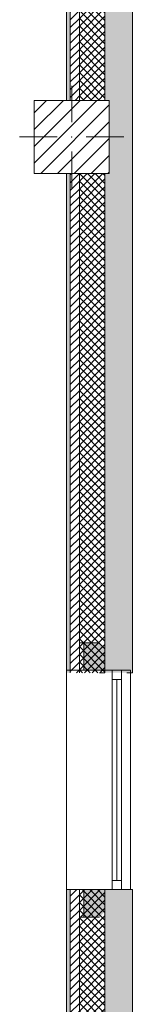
# Model space of a CAD drawing. Header units: millimetres. Extents: x -40968 to 11883, y -18816 to 4378.
# Tile 6 of 137: x -28308 to -27691, y -11778 to -6393. Entities that reach past the tile are written whole.
import ezdxf

# ---------------------------------------------------------------- set-up
doc = ezdxf.new("R2010")
doc.units = ezdxf.units.MM
doc.header["$MEASUREMENT"] = 0
doc.linetypes.add('Wipeout_Contour', pattern=[1000, 0, -1000])
for name, color, linetype in [('10_ESTR_Pilars', 7, 'Continuous'), ('12_FAÇ_Façana', 7, 'Continuous'), ('Ventanas Archicad', 7, 'Continuous')]:
    doc.layers.add(name, color=color, linetype=linetype)
for name, color, linetype, lineweight in [('10_ESTR_Pilars_Pluma_Nº__20', 1, 'Continuous', 5), ('10_ESTR_Pilars_Pluma_Nº__28', 7, 'Continuous', 20), ('10_ESTR_Pilars_Pluma_Nº__42', 8, 'Continuous', 25), ('12_FAÇ_Façana_Pluma_Nº__2', 8, 'Continuous', 5), ('12_FAÇ_Façana_Pluma_Nº__7', 7, 'Continuous', 5), ('Ventanas Archicad_Pluma_Nº__7', 7, 'Continuous', 5)]:
    doc.layers.add(name, color=color, linetype=linetype, lineweight=lineweight)
for name, color, linetype, lineweight, true_color in [('12_FAÇ_Façana_Pluma_Nº__102', 7, 'Continuous', 5, 0xcccccc), ('12_FAÇ_Façana_Pluma_Nº__174', 7, 'Continuous', 13, 0xe4ad2c), ('12_FAÇ_Façana_Pluma_Nº__176', 7, 'Continuous', 15, 0x93a0c6), ('12_FAÇ_Façana_Pluma_Nº__43', 7, 'Continuous', 5, 0xa4a4a6), ('Ventanas Archicad_Pluma_Nº__23', 7, 'Continuous', 5, 0xa4a4a6), ('Ventanas Archicad_Pluma_Nº__3', 7, 'Continuous', 5, 0xa4a4a4), ('Ventanas Archicad_Pluma_Nº__43', 7, 'Continuous', 5, 0xa4a4a6)]:
    doc.layers.add(name, color=color, linetype=linetype, lineweight=lineweight, true_color=true_color)
pattern_1 = [(45, (0, 0), (-21.213203, 21.213203), [])]
pattern_2 = [(45, (0, 0), (-21.213203, 21.213203), []), (135, (0, 0), (21.213203, 21.213203), [])]
pattern_3 = [(0, (0, 0), (0, 75), [0, -75])]

# ---------------------------------------------------------------- blocks, each defined once
blk = doc.blocks.new('Muro_5_4', base_point=(-28050.8, -12339))
at = {"layer": '12_FAÇ_Façana_Pluma_Nº__102', "linetype": 'Continuous', "lineweight": 0, "true_color": 0xe5e5e5}
blk.add_hatch(color=254, dxfattribs=at).paths.add_polyline_path([(-27840.8, -11151), (-27840.8, -12007), (-27817.9, -12007), (-27817.9, -12019), (-27690.8, -12019), (-27690.8, -11151)])
at = {"layer": '12_FAÇ_Façana_Pluma_Nº__174', "linetype": 'Continuous', "lineweight": 13, "true_color": 0xe4ad2c}
h = blk.add_hatch(dxfattribs=at)
h.set_pattern_fill('SATE_Aislamiento_0004', color=42, style=0, pattern_type=2)
h.set_pattern_definition(pattern_2)
h.paths.add_polyline_path([(-27840.8, -11151), (-27980.8, -11151), (-27980.8, -12007), (-27840.8, -12007)])
at = {"layer": '12_FAÇ_Façana_Pluma_Nº__176', "linetype": 'Continuous', "lineweight": 0, "true_color": 0x495063}
blk.add_hatch(color=251, dxfattribs=at).paths.add_polyline_path([(-28030.8, -11151), (-28050.8, -11151), (-28050.8, -12007), (-28030.8, -12007)])
at = {"layer": '12_FAÇ_Façana_Pluma_Nº__2', "linetype": 'Continuous', "lineweight": 5}
h = blk.add_hatch(dxfattribs=at)
h.set_pattern_fill('Ceramic_0004', color=8, style=0, pattern_type=2)
h.set_pattern_definition(pattern_1)
h.paths.add_polyline_path([(-27980.8, -11151), (-28030.8, -11151), (-28030.8, -12007), (-27980.8, -12007)])
at = {"layer": '12_FAÇ_Façana_Pluma_Nº__7', "color": 7, "linetype": 'Continuous', "lineweight": 5}
for p, q in [((-28030.8, -11151), (-28030.8, -12007)), ((-27980.8, -11151), (-27980.8, -12007)), ((-27840.8, -11151), (-27840.8, -12007))]:
    blk.add_line(p, q, dxfattribs=at)
at = {"layer": '12_FAÇ_Façana_Pluma_Nº__7', "color": 7, "linetype": 'Continuous', "lineweight": 5, "flags": 128}
for points in [[(-28050.8, -11151), (-28050.8, -12007)], [(-27840.8, -11151), (-27870.8, -11151)], [(-27690.8, -11151), (-27720.8, -11151)], [(-27690.8, -12019), (-27690.8, -11151)]]:
    blk.add_lwpolyline(points, dxfattribs=at)
blk = doc.blocks.new('Muro_36_4', base_point=(-28050.8, -9965))
at = {"layer": '12_FAÇ_Façana_Pluma_Nº__102', "linetype": 'Continuous', "lineweight": 0, "true_color": 0xe5e5e5}
for points in [[(-27840.8, -1699), (-27690.8, -1699), (-27698, -1689), (-27840.8, -1689)], [(-27690.8, -1699), (-27840.8, -1699), (-27840.8, -6834), (-27817.9, -6834), (-27817.9, -7234), (-27840.8, -7234), (-27840.8, -9965), (-27690.8, -9965)], [(-27698, -1689), (-27690.8, -1699), (-27690.8, -1689)]]:
    blk.add_hatch(color=254, dxfattribs=at).paths.add_polyline_path(points)
at = {"layer": '12_FAÇ_Façana_Pluma_Nº__174', "linetype": 'Continuous', "lineweight": 13, "true_color": 0xe4ad2c}
h = blk.add_hatch(dxfattribs=at)
h.set_pattern_fill('SATE_Aislamiento_0004', color=42, style=0, pattern_type=2)
h.set_pattern_definition(pattern_2)
h.paths.add_polyline_path([(-27840.8, -1689), (-27980.8, -1689), (-27980.8, -6834), (-27840.8, -6834)])
h = blk.add_hatch(dxfattribs=at)
h.set_pattern_fill('SATE_Aislamiento_0004', color=42, style=0, pattern_type=2)
h.set_pattern_definition(pattern_2)
h.paths.add_polyline_path([(-27980.8, -7234), (-27980.8, -9965), (-27840.8, -9965), (-27840.8, -7234)])
at = {"layer": '12_FAÇ_Façana_Pluma_Nº__176', "linetype": 'Continuous', "lineweight": 0, "true_color": 0x495063}
for points in [[(-28030.8, -1689), (-28050.8, -1689), (-28050.8, -6834), (-28030.8, -6834)], [(-28050.8, -7234), (-28050.8, -9965), (-28030.8, -9965), (-28030.8, -7234)]]:
    blk.add_hatch(color=251, dxfattribs=at).paths.add_polyline_path(points)
at = {"layer": '12_FAÇ_Façana_Pluma_Nº__2', "linetype": 'Continuous', "lineweight": 5}
h = blk.add_hatch(dxfattribs=at)
h.set_pattern_fill('Ceramic_0004', color=8, style=0, pattern_type=2)
h.set_pattern_definition(pattern_1)
h.paths.add_polyline_path([(-27980.8, -1689), (-28030.8, -1689), (-28030.8, -6834), (-27980.8, -6834)])
h = blk.add_hatch(dxfattribs=at)
h.set_pattern_fill('Ceramic_0004', color=8, style=0, pattern_type=2)
h.set_pattern_definition(pattern_1)
h.paths.add_polyline_path([(-28030.8, -7234), (-28030.8, -9965), (-27980.8, -9965), (-27980.8, -7234)])
at = {"layer": '12_FAÇ_Façana_Pluma_Nº__7', "color": 7, "linetype": 'Continuous', "lineweight": 5}
for p, q in [((-28030.8, -1689), (-28050.8, -1689)), ((-28030.8, -1689), (-28030.8, -6834)), ((-27980.8, -1689), (-28030.8, -1689)), ((-27980.8, -1689), (-27980.8, -6834)), ((-27840.8, -1689), (-27980.8, -1689)), ((-27840.8, -1689), (-27840.8, -1699)), ((-27698, -1689), (-27840.8, -1689)), ((-27840.8, -1699), (-27840.8, -6834)), ((-28030.8, -7234), (-28030.8, -9965)), ((-27980.8, -7234), (-27980.8, -9965)), ((-27840.8, -7234), (-27840.8, -9965))]:
    blk.add_line(p, q, dxfattribs=at)
at = {"layer": '12_FAÇ_Façana_Pluma_Nº__7', "color": 7, "linetype": 'Continuous', "lineweight": 5, "flags": 128}
for points in [[(-28050.8, -1689), (-28050.8, -6834)], [(-27690.8, -9965), (-27690.8, -1699)], [(-28050.8, -7234), (-28050.8, -9965)], [(-27840.8, -9965), (-27870.8, -9965)], [(-27690.8, -9965), (-27720.8, -9965)]]:
    blk.add_lwpolyline(points, dxfattribs=at)
blk = doc.blocks.new('Ventana Vertical Multi-Faja 27_11')
at = {"layer": 'Ventanas Archicad_Pluma_Nº__23', "color": 253, "linetype": 'Continuous', "lineweight": 5, "true_color": 0xa4a4a6}
for p, q in [((-600, 0), (-550, 0)), ((-550, 0), (-550, -50)), ((550, -50), (550, 0)), ((550, 0), (600, 0)), ((-550, -50), (-600, -50)), ((600, -50), (550, -50))]:
    blk.add_line(p, q, dxfattribs=at)
at = {"layer": 'Ventanas Archicad_Pluma_Nº__3', "color": 253, "linetype": 'Continuous', "lineweight": 5, "true_color": 0xa4a4a4}
for p, q in [((-600, 50), (600, 50)), ((-550, 0), (550, 0)), ((-550, -25), (550, -25)), ((550, -50), (-550, -50)), ((-600, -300), (600, -300))]:
    blk.add_line(p, q, dxfattribs=at)
at = {"layer": 'Ventanas Archicad_Pluma_Nº__43', "color": 253, "linetype": 'Continuous', "lineweight": 5, "true_color": 0xa4a4a6}
for p, q in [((-600, -230), (-600, -205)), ((600, -230), (600, -205))]:
    blk.add_line(p, q, dxfattribs=at)
at = {"layer": 'Ventanas Archicad_Pluma_Nº__7', "color": 7, "linetype": 'Continuous', "lineweight": 5}
for p, q in [((-600, 50), (-600, 30)), ((-600, 30), (-600, 0)), ((-600, 30), (-600, 0)), ((-600, 0), (-600, -50)), ((-600, 0), (-600, -50)), ((-600, 0), (-600, -50)), ((-600, 0), (-600, -50)), ((600, 50), (600, 30)), ((600, 30), (600, 0)), ((600, 30), (600, 0)), ((600, 0), (600, -50)), ((600, 0), (600, -50)), ((600, 0), (600, -50)), ((600, 0), (600, -50)), ((-600, -50), (-600, -120)), ((-600, -50), (-600, -120)), ((600, -50), (600, -120)), ((600, -50), (600, -120)), ((-600, -120), (-600, -205)), ((-600, -120), (-600, -205)), ((600, -120), (600, -205)), ((600, -120), (600, -205)), ((-600, -230), (-600, -280)), ((600, -230), (600, -280)), ((-600, -280), (-600, -300)), ((600, -280), (600, -300))]:
    blk.add_line(p, q, dxfattribs=at)
blk = doc.blocks.new('Muro_37_4', base_point=(-28050.8, -11151))
at = {"layer": '12_FAÇ_Façana', "linetype": 'Continuous', "lineweight": 0, "true_color": 0x000000}
h = blk.add_hatch(dxfattribs=at)
h.set_pattern_fill('Yeso_0004', color=18, style=0, pattern_type=2)
h.set_pattern_definition(pattern_3)
h.paths.add_polyline_path([(-27980.8, -9951), (-27955.8, -9951), (-27955.8, -9801), (-27980.8, -9801)])
h = blk.add_hatch(dxfattribs=at)
h.set_pattern_fill('Yeso_0004', color=18, style=0, pattern_type=2)
h.set_pattern_definition(pattern_3)
h.paths.add_polyline_path([(-27980.8, -11151), (-27980.8, -11301), (-27955.8, -11301), (-27955.8, -11151)])
at = {"layer": '12_FAÇ_Façana_Pluma_Nº__102', "linetype": 'Continuous', "lineweight": 0, "true_color": 0xe5e5e5}
for points in [[(-27870.8, -9801), (-27955.8, -9801), (-27955.8, -9951), (-27720.8, -9951)], [(-27870.8, -11301), (-27720.8, -11151), (-27955.8, -11151), (-27955.8, -11301)]]:
    blk.add_hatch(color=254, dxfattribs=at).paths.add_polyline_path(points)
at = {"layer": '12_FAÇ_Façana_Pluma_Nº__43', "color": 253, "linetype": 'Continuous', "lineweight": 5, "true_color": 0xa4a4a6}
for p, q in [((-27980.8, -9801), (-27980.8, -9951)), ((-27955.8, -9801), (-27980.8, -9801)), ((-27955.8, -9951), (-27955.8, -9801)), ((-27980.8, -9951), (-27955.8, -9951)), ((-27980.8, -11151), (-27955.8, -11151)), ((-27980.8, -11301), (-27980.8, -11151)), ((-27955.8, -11151), (-27955.8, -11301)), ((-27955.8, -11301), (-27980.8, -11301))]:
    blk.add_line(p, q, dxfattribs=at)
at = {"layer": '12_FAÇ_Façana_Pluma_Nº__7', "color": 7, "linetype": 'Continuous', "lineweight": 5}
for p, q in [((-27870.8, -9801), (-27955.8, -9801)), ((-28030.8, -9951), (-28050.8, -9951)), ((-27980.8, -9951), (-28030.8, -9951)), ((-27870.8, -9951), (-27955.8, -9951)), ((-27870.8, -9951), (-27955.8, -9951)), ((-27800.8, -9951), (-27870.8, -9951)), ((-27800.8, -9951), (-27870.8, -9951)), ((-27750.8, -9951), (-27800.8, -9951)), ((-27750.8, -9951), (-27800.8, -9951)), ((-27720.8, -9951), (-27750.8, -9951)), ((-27720.8, -9951), (-27750.8, -9951)), ((-27700.8, -9951), (-27720.8, -9951)), ((-28030.8, -11151), (-28050.8, -11151)), ((-27980.8, -11151), (-28030.8, -11151)), ((-27870.8, -11151), (-27955.8, -11151)), ((-27870.8, -11151), (-27955.8, -11151)), ((-27800.8, -11151), (-27870.8, -11151)), ((-27800.8, -11151), (-27870.8, -11151)), ((-27750.8, -11151), (-27800.8, -11151)), ((-27750.8, -11151), (-27800.8, -11151)), ((-27720.8, -11151), (-27750.8, -11151)), ((-27720.8, -11151), (-27750.8, -11151)), ((-27700.8, -11151), (-27720.8, -11151)), ((-27870.8, -11301), (-27955.8, -11301))]:
    blk.add_line(p, q, dxfattribs=at)
at = {"layer": 'Ventanas Archicad', "color": 253, "linetype": 'Continuous', "lineweight": 5, "true_color": 0xa4a4a6, "zscale": 1000, "rotation": 270}
blk.add_blockref('Ventana Vertical Multi-Faja 27_11', (-27750.8, -10551), dxfattribs=at)
blk = doc.blocks.new('Pilar_21_4', base_point=(-28023.1, -7034))
at = {"color": 254, "linetype": 'Wipeout_Contour', "lineweight": 0, "ltscale": 115572.424171}
blk.add_wipeout([(-28228.3, -7234), (-27817.9, -7234), (-27817.9, -6834), (-28228.3, -6834)], dxfattribs=at).dxf.layer = '10_ESTR_Pilars'
at = {"layer": '10_ESTR_Pilars_Pluma_Nº__42', "linetype": 'Continuous', "lineweight": 25}
h = blk.add_hatch(dxfattribs=at)
h.set_pattern_fill('00_GCT_trama_45º_e1_400__00', color=8, style=0, pattern_type=2)
h.set_pattern_definition([(45, (0, 0), (-45.96194, 45.96194), [])])
h.paths.add_polyline_path([(-28228.3, -7234), (-27817.9, -7234), (-27817.9, -6834), (-28228.3, -6834)])
at = {"layer": '10_ESTR_Pilars_Pluma_Nº__20', "color": 1, "linetype": 'Continuous', "lineweight": 5}
for p, q in [((-28023.1, -6954), (-28023.1, -6754)), ((-28103.1, -7034), (-28308.3, -7034)), ((-27943.1, -7034), (-27737.9, -7034)), ((-28023.1, -7114), (-28023.1, -7314))]:
    blk.add_line(p, q, dxfattribs=at)
blk.add_point((-28023.1, -7034), dxfattribs=at)
at = {"layer": '10_ESTR_Pilars_Pluma_Nº__28', "color": 7, "linetype": 'Continuous', "lineweight": 20, "flags": 128}
blk.add_lwpolyline([(-28228.3, -7234), (-27817.9, -7234), (-27817.9, -6834), (-28228.3, -6834)], close=True, dxfattribs=at)

msp = doc.modelspace()

# ---------------------------------------------------------------- block references
at = {"layer": '12_FAÇ_Façana', "color": 7, "lineweight": 20}
for name, p in [('Muro_36_4', (-28050.8, -9965)), ('Muro_37_4', (-28050.8, -11151)), ('Muro_5_4', (-28050.8, -12339))]:
    msp.add_blockref(name, p, dxfattribs=at)

# ---------------------------------------------------------------- next in the draw order: block references
at = {"layer": '10_ESTR_Pilars', "color": 7, "lineweight": 20}
msp.add_blockref('Pilar_21_4', (-28023.1, -7034), dxfattribs=at)

doc.saveas('drawing.dxf')
